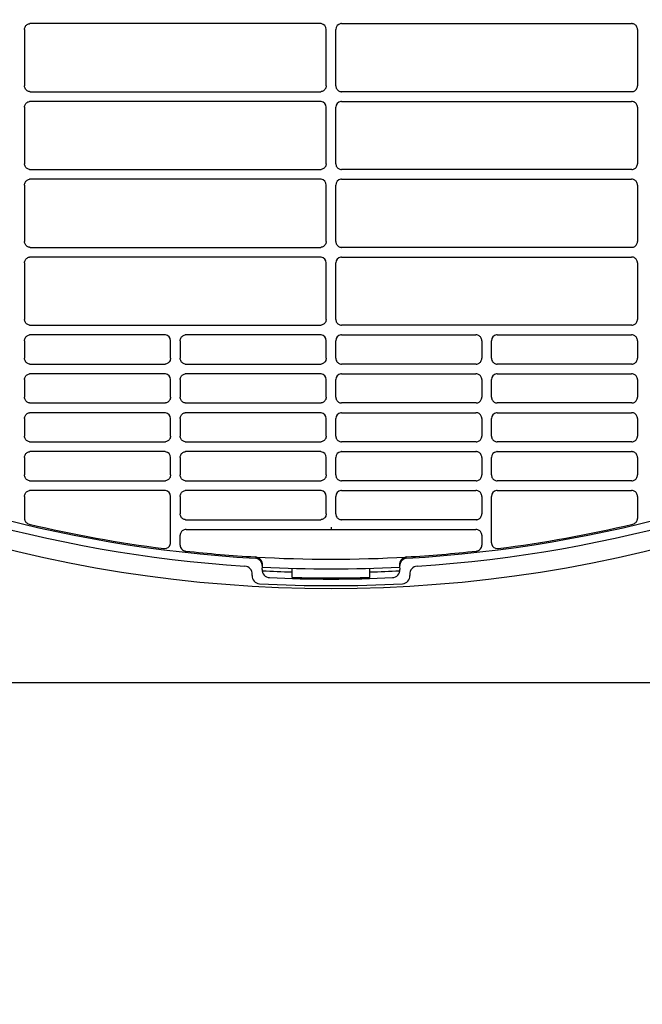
# Model space of a CAD drawing. Header units: millimetres. Extents: x -165365 to -33565, y 7406 to 103342.
# Tile 207 of 256: x -81557 to -81397, y 24927 to 25180. Entities that reach past the tile are written whole.
import ezdxf

# ---------------------------------------------------------------- set-up
doc = ezdxf.new("R2010")
doc.units = ezdxf.units.MM
doc.header["$MEASUREMENT"] = 0
doc.linetypes.add('ACAD_ISO03W100', pattern=[150, 60, -90])
doc.layers.add('DETAIL', color=5, linetype='Continuous')
doc.layers.add('ELEK CIENKIE', color=80, linetype='Continuous')

# ---------------------------------------------------------------- blocks, each defined once
blk = doc.blocks.new('A$C67C8A0BA')
at = {"layer": 'DETAIL', "color": 3, "linetype": 'Continuous'}
for p, q in [((242.04, 167.96), (242.04, 153.44)), ((318.07, 169.45), (243.54, 169.45)), ((319.56, 153.45), (319.56, 167.96)), ((322.04, 153.45), (322.04, 167.96)), ((323.53, 169.45), (398.06, 169.45)), ((399.56, 167.96), (399.56, 153.44)), ((243.53, 151.95), (318.07, 151.95)), ((398.07, 151.95), (323.53, 151.95)), ((318.07, 149.45), (243.54, 149.45)), ((323.53, 149.45), (398.06, 149.45)), ((242.04, 147.96), (242.04, 133.44)), ((319.56, 133.45), (319.56, 147.96)), ((322.04, 133.45), (322.04, 147.96)), ((399.56, 147.96), (399.56, 133.44)), ((243.53, 131.95), (318.07, 131.95)), ((398.07, 131.95), (323.53, 131.95)), ((318.07, 129.45), (243.54, 129.45)), ((323.53, 129.45), (398.06, 129.45)), ((242.04, 127.96), (242.04, 113.44)), ((319.56, 113.45), (319.56, 127.96)), ((322.04, 113.45), (322.04, 127.96)), ((399.56, 127.96), (399.56, 113.44)), ((243.53, 111.95), (318.07, 111.95)), ((398.07, 111.95), (323.53, 111.95)), ((318.07, 109.45), (243.54, 109.45)), ((323.53, 109.45), (398.06, 109.45)), ((242.04, 107.96), (242.04, 93.44)), ((319.56, 93.45), (319.56, 107.96)), ((322.04, 93.45), (322.04, 107.96)), ((399.56, 107.96), (399.56, 93.44)), ((243.53, 91.95), (318.07, 91.95)), ((398.07, 91.95), (323.53, 91.95)), ((278.07, 89.45), (243.54, 89.45)), ((318.07, 89.45), (283.54, 89.45)), ((323.53, 89.45), (358.06, 89.45)), ((363.53, 89.45), (398.06, 89.45)), ((242.04, 87.96), (242.04, 83.45)), ((279.56, 83.45), (279.56, 87.96)), ((282.04, 87.96), (282.04, 83.45)), ((319.56, 83.45), (319.56, 87.96)), ((322.04, 83.45), (322.04, 87.96)), ((359.56, 87.96), (359.56, 83.45)), ((362.04, 83.45), (362.04, 87.96)), ((399.56, 87.96), (399.56, 83.45)), ((243.53, 81.95), (278.07, 81.95)), ((283.53, 81.95), (318.07, 81.95)), ((358.07, 81.95), (323.53, 81.95)), ((398.07, 81.95), (363.53, 81.95)), ((278.07, 79.45), (243.54, 79.45)), ((318.06, 79.45), (283.54, 79.45)), ((323.53, 79.45), (358.06, 79.45)), ((363.53, 79.45), (398.06, 79.45)), ((242.04, 77.96), (242.04, 73.45)), ((279.56, 73.45), (279.56, 77.96)), ((282.04, 77.96), (282.04, 73.45)), ((319.56, 73.45), (319.56, 77.96)), ((322.04, 73.45), (322.04, 77.96)), ((359.56, 77.96), (359.56, 73.45)), ((362.04, 73.45), (362.04, 77.96)), ((399.56, 77.96), (399.56, 73.45)), ((243.53, 71.95), (278.07, 71.95)), ((283.53, 71.95), (318.07, 71.95)), ((358.07, 71.95), (323.53, 71.95)), ((398.07, 71.95), (363.53, 71.95)), ((278.07, 69.45), (243.54, 69.45)), ((318.06, 69.45), (283.54, 69.45)), ((323.53, 69.45), (358.06, 69.45)), ((363.53, 69.45), (398.06, 69.45)), ((242.04, 67.96), (242.04, 63.45)), ((279.56, 63.45), (279.56, 67.96)), ((282.04, 67.96), (282.04, 63.45)), ((319.56, 63.45), (319.56, 67.96)), ((322.04, 63.45), (322.04, 67.96)), ((359.56, 67.96), (359.56, 63.45)), ((362.04, 63.45), (362.04, 67.96)), ((399.56, 67.96), (399.56, 63.45)), ((243.53, 61.95), (278.08, 61.95)), ((283.53, 61.95), (318.07, 61.95)), ((358.07, 61.95), (323.53, 61.95)), ((398.07, 61.95), (363.52, 61.95)), ((278.07, 59.45), (243.54, 59.45)), ((318.06, 59.45), (283.54, 59.45)), ((323.53, 59.45), (358.06, 59.45)), ((363.53, 59.45), (398.06, 59.45)), ((242.04, 57.96), (242.04, 53.45)), ((279.56, 53.45), (279.56, 57.96)), ((282.04, 57.96), (282.04, 53.45)), ((319.56, 53.45), (319.56, 57.96)), ((322.04, 53.45), (322.04, 57.96)), ((359.56, 57.96), (359.56, 53.45)), ((362.04, 53.45), (362.04, 57.96)), ((399.56, 57.96), (399.56, 53.45)), ((243.53, 51.95), (278.08, 51.95)), ((283.53, 51.95), (318.07, 51.95)), ((358.07, 51.95), (323.53, 51.95)), ((398.07, 51.95), (363.52, 51.95)), ((278.07, 49.45), (243.54, 49.45)), ((318.06, 49.45), (283.54, 49.45)), ((323.54, 49.45), (358.06, 49.45)), ((363.53, 49.45), (398.06, 49.45)), ((242.04, 47.96), (242.04, 42.29)), ((279.56, 36.04), (279.56, 47.96)), ((282.04, 47.96), (282.04, 43.45)), ((319.56, 43.45), (319.56, 47.96)), ((322.04, 43.45), (322.04, 47.96)), ((359.56, 47.96), (359.56, 43.45)), ((362.04, 36.04), (362.04, 47.96)), ((399.56, 47.96), (399.56, 42.29)), ((283.53, 41.95), (318.07, 41.95)), ((358.07, 41.95), (323.53, 41.95)), ((282.04, 35.39), (282.04, 37.96)), ((283.54, 39.46), (320.8, 39.45)), ((320.8, 40.01), (320.8, 39.52)), ((320.8, 39.52), (320.8, 39.45)), ((320.8, 39.45), (358.06, 39.46)), ((359.56, 37.96), (359.56, 35.39)), ((300.52, 27.62), (300.53, 27.9)), ((303.11, 29.18), (303.16, 29.95)), ((303.17, 30.2), (303.18, 30.28)), ((310.8, 27.14), (310.8, 29.46)), ((330.8, 27.14), (330.8, 29.46)), ((338.42, 30.28), (338.43, 30.2)), ((338.44, 29.95), (338.49, 29.18)), ((341.07, 27.9), (341.08, 27.62)), ((612.6, 0), (50.16, 0))]:
    blk.add_line(p, q, dxfattribs=at)
for points in [[(242.04, 167.96), (242.05, 168.17), (242.1, 168.38), (242.17, 168.58), (242.27, 168.76), (242.4, 168.93), (242.55, 169.08), (242.72, 169.21), (242.9, 169.31), (243.1, 169.39), (243.3, 169.43)], [(399.56, 167.96), (399.55, 168.17), (399.5, 168.38), (399.43, 168.58), (399.33, 168.76), (399.2, 168.93), (399.05, 169.08), (398.88, 169.21), (398.7, 169.31), (398.5, 169.39), (398.3, 169.43)], [(243.3, 151.97), (243.09, 152.02), (242.89, 152.09), (242.71, 152.2), (242.54, 152.32), (242.4, 152.48), (242.27, 152.64), (242.17, 152.83), (242.1, 153.03), (242.05, 153.23), (242.04, 153.44)], [(319.56, 153.45), (319.55, 153.24), (319.51, 153.03), (319.43, 152.83), (319.33, 152.65), (319.21, 152.48), (319.06, 152.33), (318.89, 152.2), (318.71, 152.09), (318.51, 152.02), (318.31, 151.97)], [(322.04, 153.45), (322.05, 153.24), (322.09, 153.03), (322.17, 152.83), (322.27, 152.65), (322.39, 152.48), (322.54, 152.33), (322.71, 152.2), (322.89, 152.09), (323.09, 152.02), (323.29, 151.97)], [(398.3, 151.97), (398.51, 152.02), (398.71, 152.09), (398.89, 152.2), (399.06, 152.32), (399.2, 152.48), (399.33, 152.64), (399.43, 152.83), (399.5, 153.03), (399.55, 153.23), (399.56, 153.44)], [(242.04, 147.96), (242.05, 148.17), (242.1, 148.38), (242.17, 148.58), (242.27, 148.76), (242.4, 148.93), (242.55, 149.08), (242.72, 149.21), (242.9, 149.31), (243.1, 149.39), (243.3, 149.44)], [(399.56, 147.96), (399.55, 148.17), (399.5, 148.38), (399.43, 148.58), (399.33, 148.76), (399.2, 148.93), (399.05, 149.08), (398.88, 149.21), (398.7, 149.31), (398.5, 149.39), (398.3, 149.44)], [(243.3, 131.97), (243.09, 132.02), (242.89, 132.09), (242.71, 132.2), (242.54, 132.33), (242.4, 132.48), (242.27, 132.64), (242.17, 132.83), (242.1, 133.03), (242.05, 133.23), (242.04, 133.44)], [(319.56, 133.45), (319.55, 133.24), (319.51, 133.03), (319.43, 132.83), (319.33, 132.65), (319.21, 132.48), (319.06, 132.33), (318.89, 132.2), (318.71, 132.1), (318.51, 132.02), (318.31, 131.97)], [(322.04, 133.45), (322.05, 133.24), (322.09, 133.03), (322.17, 132.83), (322.27, 132.65), (322.39, 132.48), (322.54, 132.33), (322.71, 132.2), (322.89, 132.1), (323.09, 132.02), (323.29, 131.97)], [(398.3, 131.97), (398.51, 132.02), (398.71, 132.09), (398.89, 132.2), (399.06, 132.33), (399.2, 132.48), (399.33, 132.64), (399.43, 132.83), (399.5, 133.03), (399.55, 133.23), (399.56, 133.44)], [(242.04, 127.96), (242.05, 128.17), (242.1, 128.38), (242.17, 128.58), (242.27, 128.76), (242.4, 128.93), (242.55, 129.08), (242.72, 129.21), (242.9, 129.31), (243.1, 129.39), (243.3, 129.44)], [(399.56, 127.96), (399.55, 128.17), (399.5, 128.38), (399.43, 128.58), (399.33, 128.76), (399.2, 128.93), (399.05, 129.08), (398.88, 129.21), (398.7, 129.31), (398.5, 129.39), (398.3, 129.44)], [(243.3, 111.97), (243.09, 112.02), (242.89, 112.09), (242.71, 112.2), (242.54, 112.33), (242.4, 112.48), (242.27, 112.65), (242.17, 112.83), (242.1, 113.03), (242.05, 113.24), (242.04, 113.44)], [(319.56, 113.45), (319.55, 113.24), (319.51, 113.03), (319.43, 112.83), (319.33, 112.65), (319.21, 112.48), (319.06, 112.33), (318.89, 112.2), (318.71, 112.1), (318.51, 112.02), (318.31, 111.97)], [(322.04, 113.45), (322.05, 113.24), (322.09, 113.03), (322.17, 112.83), (322.27, 112.65), (322.39, 112.48), (322.54, 112.33), (322.71, 112.2), (322.89, 112.1), (323.09, 112.02), (323.29, 111.97)], [(398.3, 111.97), (398.51, 112.02), (398.71, 112.09), (398.89, 112.2), (399.06, 112.33), (399.2, 112.48), (399.33, 112.65), (399.43, 112.83), (399.5, 113.03), (399.55, 113.24), (399.56, 113.44)], [(242.04, 107.96), (242.05, 108.17), (242.1, 108.38), (242.17, 108.58), (242.27, 108.76), (242.4, 108.93), (242.55, 109.08), (242.72, 109.21), (242.9, 109.31), (243.1, 109.39), (243.3, 109.44)], [(399.56, 107.96), (399.55, 108.17), (399.5, 108.38), (399.43, 108.58), (399.33, 108.76), (399.2, 108.93), (399.05, 109.08), (398.88, 109.21), (398.7, 109.31), (398.5, 109.39), (398.3, 109.44)], [(243.3, 91.97), (243.09, 92.02), (242.89, 92.09), (242.71, 92.2), (242.54, 92.33), (242.39, 92.48), (242.27, 92.65), (242.17, 92.83), (242.1, 93.03), (242.05, 93.24), (242.04, 93.44)], [(319.56, 93.45), (319.55, 93.24), (319.51, 93.03), (319.43, 92.83), (319.33, 92.65), (319.21, 92.48), (319.06, 92.33), (318.89, 92.2), (318.71, 92.1), (318.51, 92.02), (318.31, 91.97)], [(322.04, 93.45), (322.05, 93.24), (322.09, 93.03), (322.17, 92.83), (322.27, 92.65), (322.39, 92.48), (322.54, 92.33), (322.71, 92.2), (322.89, 92.1), (323.09, 92.02), (323.29, 91.97)], [(398.3, 91.97), (398.51, 92.02), (398.71, 92.09), (398.89, 92.2), (399.06, 92.33), (399.2, 92.48), (399.33, 92.65), (399.43, 92.83), (399.5, 93.03), (399.55, 93.24), (399.56, 93.44)], [(242.04, 87.96), (242.05, 88.17), (242.1, 88.38), (242.17, 88.58), (242.27, 88.76), (242.4, 88.93), (242.55, 89.08), (242.72, 89.21), (242.9, 89.31), (243.1, 89.39), (243.3, 89.44)], [(282.04, 87.96), (282.05, 88.17), (282.1, 88.38), (282.17, 88.58), (282.27, 88.76), (282.4, 88.93), (282.55, 89.08), (282.72, 89.21), (282.9, 89.31), (283.1, 89.39), (283.3, 89.44)], [(359.56, 87.96), (359.55, 88.17), (359.5, 88.38), (359.43, 88.58), (359.33, 88.76), (359.2, 88.93), (359.05, 89.08), (358.88, 89.21), (358.7, 89.31), (358.5, 89.39), (358.3, 89.44)], [(399.56, 87.96), (399.55, 88.17), (399.5, 88.38), (399.43, 88.58), (399.33, 88.76), (399.2, 88.93), (399.05, 89.08), (398.88, 89.21), (398.7, 89.31), (398.5, 89.39), (398.3, 89.44)], [(243.3, 81.97), (243.09, 82.02), (242.89, 82.09), (242.71, 82.2), (242.54, 82.33), (242.39, 82.48), (242.27, 82.65), (242.17, 82.83), (242.1, 83.03), (242.05, 83.24), (242.04, 83.45)], [(279.56, 83.45), (279.55, 83.24), (279.51, 83.03), (279.43, 82.83), (279.33, 82.65), (279.21, 82.48), (279.06, 82.33), (278.89, 82.2), (278.71, 82.1), (278.51, 82.02), (278.31, 81.97)], [(283.3, 81.97), (283.09, 82.02), (282.89, 82.09), (282.71, 82.2), (282.54, 82.33), (282.39, 82.48), (282.27, 82.65), (282.17, 82.83), (282.1, 83.03), (282.05, 83.24), (282.04, 83.45)], [(319.56, 83.45), (319.55, 83.24), (319.51, 83.03), (319.43, 82.83), (319.33, 82.65), (319.21, 82.48), (319.06, 82.33), (318.89, 82.2), (318.71, 82.1), (318.51, 82.02), (318.31, 81.97)], [(322.04, 83.45), (322.05, 83.24), (322.09, 83.03), (322.17, 82.83), (322.27, 82.65), (322.39, 82.48), (322.54, 82.33), (322.71, 82.2), (322.89, 82.1), (323.09, 82.02), (323.29, 81.97)], [(358.3, 81.97), (358.51, 82.02), (358.71, 82.09), (358.89, 82.2), (359.06, 82.33), (359.21, 82.48), (359.33, 82.65), (359.43, 82.83), (359.5, 83.03), (359.55, 83.24), (359.56, 83.45)], [(362.04, 83.45), (362.05, 83.24), (362.09, 83.03), (362.17, 82.83), (362.27, 82.65), (362.39, 82.48), (362.54, 82.33), (362.71, 82.2), (362.89, 82.1), (363.09, 82.02), (363.29, 81.97)], [(398.3, 81.97), (398.51, 82.02), (398.71, 82.09), (398.89, 82.2), (399.06, 82.33), (399.2, 82.48), (399.33, 82.65), (399.43, 82.83), (399.5, 83.03), (399.55, 83.24), (399.56, 83.45)], [(242.04, 77.96), (242.05, 78.17), (242.1, 78.38), (242.17, 78.58), (242.27, 78.76), (242.4, 78.93), (242.55, 79.08), (242.72, 79.21), (242.9, 79.31), (243.1, 79.39), (243.3, 79.44)], [(282.04, 77.96), (282.05, 78.17), (282.1, 78.38), (282.17, 78.58), (282.27, 78.76), (282.4, 78.93), (282.55, 79.08), (282.72, 79.21), (282.9, 79.31), (283.1, 79.39), (283.3, 79.44)], [(359.56, 77.96), (359.55, 78.17), (359.5, 78.38), (359.43, 78.58), (359.33, 78.76), (359.2, 78.93), (359.05, 79.08), (358.88, 79.21), (358.7, 79.31), (358.5, 79.39), (358.3, 79.44)], [(399.56, 77.96), (399.55, 78.17), (399.5, 78.38), (399.43, 78.58), (399.33, 78.76), (399.2, 78.93), (399.05, 79.08), (398.88, 79.21), (398.7, 79.31), (398.5, 79.39), (398.3, 79.44)], [(243.3, 71.97), (243.09, 72.02), (242.89, 72.09), (242.71, 72.2), (242.54, 72.33), (242.39, 72.48), (242.27, 72.65), (242.17, 72.83), (242.1, 73.03), (242.05, 73.24), (242.04, 73.45)], [(279.56, 73.45), (279.55, 73.24), (279.51, 73.03), (279.43, 72.83), (279.33, 72.65), (279.21, 72.48), (279.06, 72.33), (278.89, 72.2), (278.71, 72.1), (278.51, 72.02), (278.31, 71.97)], [(283.3, 71.97), (283.09, 72.02), (282.89, 72.09), (282.71, 72.2), (282.54, 72.33), (282.39, 72.48), (282.27, 72.65), (282.17, 72.83), (282.1, 73.03), (282.05, 73.24), (282.04, 73.45)], [(319.56, 73.45), (319.55, 73.24), (319.51, 73.03), (319.43, 72.83), (319.33, 72.65), (319.21, 72.48), (319.06, 72.33), (318.89, 72.2), (318.71, 72.1), (318.51, 72.02), (318.31, 71.97)], [(322.04, 73.45), (322.05, 73.24), (322.09, 73.03), (322.17, 72.83), (322.27, 72.65), (322.39, 72.48), (322.54, 72.33), (322.71, 72.2), (322.89, 72.1), (323.09, 72.02), (323.29, 71.97)], [(358.3, 71.97), (358.51, 72.02), (358.71, 72.09), (358.89, 72.2), (359.06, 72.33), (359.21, 72.48), (359.33, 72.65), (359.43, 72.83), (359.5, 73.03), (359.55, 73.24), (359.56, 73.45)], [(362.04, 73.45), (362.05, 73.24), (362.09, 73.03), (362.17, 72.83), (362.27, 72.65), (362.39, 72.48), (362.54, 72.33), (362.71, 72.2), (362.89, 72.1), (363.09, 72.02), (363.29, 71.97)], [(398.3, 71.97), (398.51, 72.02), (398.71, 72.09), (398.89, 72.2), (399.06, 72.33), (399.2, 72.48), (399.33, 72.65), (399.43, 72.83), (399.5, 73.03), (399.55, 73.24), (399.56, 73.45)], [(242.04, 67.96), (242.05, 68.17), (242.1, 68.38), (242.17, 68.58), (242.27, 68.76), (242.4, 68.93), (242.55, 69.08), (242.72, 69.21), (242.9, 69.31), (243.1, 69.39), (243.3, 69.44)], [(282.04, 67.96), (282.05, 68.17), (282.1, 68.38), (282.17, 68.58), (282.27, 68.76), (282.4, 68.93), (282.55, 69.08), (282.72, 69.21), (282.9, 69.31), (283.1, 69.39), (283.3, 69.44)], [(359.56, 67.96), (359.55, 68.17), (359.5, 68.38), (359.43, 68.58), (359.33, 68.76), (359.2, 68.93), (359.05, 69.08), (358.88, 69.21), (358.7, 69.31), (358.5, 69.39), (358.3, 69.44)], [(399.56, 67.96), (399.55, 68.17), (399.5, 68.38), (399.43, 68.58), (399.33, 68.76), (399.2, 68.93), (399.05, 69.08), (398.88, 69.21), (398.7, 69.31), (398.5, 69.39), (398.3, 69.44)], [(243.3, 61.97), (243.09, 62.02), (242.89, 62.1), (242.71, 62.2), (242.54, 62.33), (242.39, 62.48), (242.27, 62.65), (242.17, 62.83), (242.1, 63.03), (242.05, 63.24), (242.04, 63.45)], [(279.56, 63.45), (279.55, 63.24), (279.51, 63.03), (279.43, 62.83), (279.33, 62.65), (279.21, 62.48), (279.06, 62.33), (278.89, 62.2), (278.71, 62.1), (278.51, 62.02), (278.31, 61.97)], [(283.3, 61.97), (283.09, 62.02), (282.89, 62.1), (282.71, 62.2), (282.54, 62.33), (282.39, 62.48), (282.27, 62.65), (282.17, 62.83), (282.1, 63.03), (282.05, 63.24), (282.04, 63.45)], [(319.56, 63.45), (319.55, 63.24), (319.51, 63.03), (319.43, 62.83), (319.33, 62.65), (319.21, 62.48), (319.06, 62.33), (318.89, 62.2), (318.71, 62.1), (318.51, 62.02), (318.31, 61.97)], [(322.04, 63.45), (322.05, 63.24), (322.09, 63.03), (322.17, 62.83), (322.27, 62.65), (322.39, 62.48), (322.54, 62.33), (322.71, 62.2), (322.89, 62.1), (323.09, 62.02), (323.29, 61.97)], [(358.3, 61.97), (358.51, 62.02), (358.71, 62.1), (358.89, 62.2), (359.06, 62.33), (359.21, 62.48), (359.33, 62.65), (359.43, 62.83), (359.5, 63.03), (359.55, 63.24), (359.56, 63.45)], [(362.04, 63.45), (362.05, 63.24), (362.09, 63.03), (362.17, 62.83), (362.27, 62.65), (362.39, 62.48), (362.54, 62.33), (362.71, 62.2), (362.89, 62.1), (363.09, 62.02), (363.29, 61.97)], [(398.3, 61.97), (398.51, 62.02), (398.71, 62.1), (398.89, 62.2), (399.06, 62.33), (399.2, 62.48), (399.33, 62.65), (399.43, 62.83), (399.5, 63.03), (399.55, 63.24), (399.56, 63.45)], [(242.04, 57.96), (242.05, 58.17), (242.1, 58.38), (242.17, 58.58), (242.27, 58.76), (242.4, 58.93), (242.55, 59.08), (242.72, 59.21), (242.9, 59.31), (243.1, 59.39), (243.3, 59.44)], [(282.04, 57.96), (282.05, 58.17), (282.1, 58.38), (282.17, 58.58), (282.27, 58.76), (282.4, 58.93), (282.55, 59.08), (282.72, 59.21), (282.9, 59.31), (283.1, 59.39), (283.3, 59.44)], [(359.56, 57.96), (359.55, 58.17), (359.5, 58.38), (359.43, 58.58), (359.33, 58.76), (359.2, 58.93), (359.05, 59.08), (358.88, 59.21), (358.7, 59.31), (358.5, 59.39), (358.3, 59.44)], [(399.56, 57.96), (399.55, 58.17), (399.5, 58.38), (399.43, 58.58), (399.33, 58.76), (399.2, 58.93), (399.05, 59.08), (398.88, 59.21), (398.7, 59.31), (398.5, 59.39), (398.3, 59.44)], [(243.3, 51.97), (243.09, 52.02), (242.89, 52.1), (242.71, 52.2), (242.54, 52.33), (242.39, 52.48), (242.27, 52.65), (242.17, 52.83), (242.1, 53.03), (242.05, 53.24), (242.04, 53.45)], [(279.56, 53.45), (279.55, 53.24), (279.51, 53.03), (279.43, 52.84), (279.33, 52.65), (279.21, 52.48), (279.06, 52.33), (278.89, 52.2), (278.71, 52.1), (278.51, 52.02), (278.31, 51.97)], [(283.3, 51.97), (283.09, 52.02), (282.89, 52.1), (282.71, 52.2), (282.54, 52.33), (282.39, 52.48), (282.27, 52.65), (282.17, 52.83), (282.1, 53.03), (282.05, 53.24), (282.04, 53.45)], [(319.56, 53.45), (319.55, 53.24), (319.51, 53.03), (319.43, 52.83), (319.33, 52.65), (319.21, 52.48), (319.06, 52.33), (318.89, 52.2), (318.71, 52.1), (318.51, 52.02), (318.31, 51.97)], [(322.04, 53.45), (322.05, 53.24), (322.09, 53.03), (322.17, 52.83), (322.27, 52.65), (322.39, 52.48), (322.54, 52.33), (322.71, 52.2), (322.89, 52.1), (323.09, 52.02), (323.29, 51.97)], [(358.3, 51.97), (358.51, 52.02), (358.71, 52.1), (358.89, 52.2), (359.06, 52.33), (359.21, 52.48), (359.33, 52.65), (359.43, 52.83), (359.5, 53.03), (359.55, 53.24), (359.56, 53.45)], [(362.04, 53.45), (362.05, 53.24), (362.09, 53.03), (362.17, 52.84), (362.27, 52.65), (362.39, 52.48), (362.54, 52.33), (362.71, 52.2), (362.89, 52.1), (363.09, 52.02), (363.29, 51.97)], [(398.3, 51.97), (398.51, 52.02), (398.71, 52.1), (398.89, 52.2), (399.06, 52.33), (399.2, 52.48), (399.33, 52.65), (399.43, 52.83), (399.5, 53.03), (399.55, 53.24), (399.56, 53.45)], [(242.04, 47.96), (242.05, 48.17), (242.1, 48.38), (242.17, 48.58), (242.27, 48.76), (242.4, 48.93), (242.55, 49.08), (242.72, 49.21), (242.9, 49.31), (243.1, 49.39), (243.3, 49.44)], [(282.04, 47.96), (282.05, 48.17), (282.1, 48.38), (282.17, 48.58), (282.27, 48.76), (282.4, 48.93), (282.55, 49.08), (282.72, 49.21), (282.9, 49.31), (283.1, 49.39), (283.3, 49.44)], [(359.56, 47.96), (359.55, 48.17), (359.5, 48.38), (359.43, 48.58), (359.33, 48.76), (359.2, 48.93), (359.05, 49.08), (358.88, 49.21), (358.7, 49.31), (358.5, 49.39), (358.3, 49.44)], [(399.56, 47.96), (399.55, 48.17), (399.5, 48.38), (399.43, 48.58), (399.33, 48.76), (399.2, 48.93), (399.05, 49.08), (398.88, 49.21), (398.7, 49.31), (398.5, 49.39), (398.3, 49.44)], [(283.3, 41.97), (283.09, 42.02), (282.89, 42.09), (282.71, 42.2), (282.54, 42.33), (282.39, 42.48), (282.27, 42.65), (282.17, 42.83), (282.1, 43.03), (282.05, 43.24), (282.04, 43.45)], [(319.56, 43.45), (319.55, 43.24), (319.51, 43.03), (319.43, 42.83), (319.33, 42.65), (319.21, 42.48), (319.06, 42.33), (318.89, 42.2), (318.71, 42.1), (318.51, 42.02), (318.31, 41.97)], [(322.04, 43.45), (322.05, 43.24), (322.09, 43.03), (322.17, 42.83), (322.27, 42.65), (322.39, 42.48), (322.54, 42.33), (322.71, 42.2), (322.89, 42.1), (323.09, 42.02), (323.29, 41.97)], [(358.3, 41.97), (358.51, 42.02), (358.71, 42.09), (358.89, 42.2), (359.06, 42.33), (359.21, 42.48), (359.33, 42.65), (359.43, 42.83), (359.5, 43.03), (359.55, 43.24), (359.56, 43.45)], [(283.3, 39.44), (283.1, 39.39), (282.9, 39.31), (282.72, 39.21), (282.55, 39.08), (282.4, 38.93), (282.27, 38.76), (282.17, 38.58), (282.1, 38.38), (282.05, 38.17), (282.04, 37.96)], [(359.56, 37.96), (359.55, 38.17), (359.5, 38.38), (359.43, 38.58), (359.33, 38.76), (359.2, 38.93), (359.05, 39.08), (358.88, 39.21), (358.7, 39.31), (358.5, 39.39), (358.3, 39.44)]]:
    blk.add_lwpolyline(points, dxfattribs=at)
for centre, radius, start, end in [((320.8, 370.7), 341.4, 216.5084, 266.2831), ((320.8, 370.7), 339.2, 216.5084, 266.7007), ((243.54, 167.94), 1.51, 90.0025, 98.9313), ((318.07, 167.95), 1.51, 81.051, 89.9974), ((318.07, 167.96), 1.5, 359.9794, 81.0916), ((323.53, 167.96), 1.5, 98.9084, 180.0206), ((323.53, 167.95), 1.51, 90.0026, 98.949), ((320.8, 370.7), 339.2, 273.2993, 323.4915), ((320.8, 370.7), 341.4, 273.7169, 323.4915), ((398.06, 167.94), 1.51, 81.0687, 89.9975), ((243.53, 153.46), 1.5, 261.061, 269.9983), ((318.07, 153.45), 1.5, 270.0018, 278.955), ((323.53, 153.45), 1.5, 261.045, 269.9982), ((398.07, 153.46), 1.5, 270.0017, 278.939), ((243.54, 147.94), 1.51, 90.0025, 98.9308), ((318.07, 147.95), 1.51, 81.0515, 89.9974), ((318.07, 147.96), 1.5, 359.9857, 81.0962), ((323.53, 147.96), 1.5, 98.9038, 180.0143), ((323.53, 147.95), 1.51, 90.0026, 98.9485), ((398.06, 147.94), 1.51, 81.0692, 89.9975), ((243.53, 133.46), 1.5, 261.061, 269.9983), ((318.07, 133.45), 1.5, 270.0017, 278.955), ((323.53, 133.45), 1.5, 261.045, 269.9983), ((398.07, 133.46), 1.5, 270.0017, 278.939), ((243.54, 127.94), 1.51, 90.0026, 98.9303), ((318.07, 127.95), 1.51, 81.052, 89.9974), ((318.07, 127.96), 1.5, 359.992, 81.1007), ((323.53, 127.96), 1.5, 98.8993, 180.008), ((323.53, 127.95), 1.51, 90.0026, 98.948), ((398.06, 127.94), 1.51, 81.0697, 89.9974), ((243.53, 113.46), 1.5, 261.061, 269.9983), ((318.07, 113.45), 1.5, 270.0017, 278.9549), ((323.53, 113.45), 1.5, 261.0451, 269.9983), ((398.07, 113.46), 1.5, 270.0017, 278.939), ((243.54, 107.94), 1.51, 90.0026, 98.9297), ((318.07, 107.95), 1.51, 81.0525, 89.9973), ((318.07, 107.96), 1.5, 359.9983, 81.1053), ((323.53, 107.96), 1.5, 98.8947, 180.0017), ((323.53, 107.95), 1.51, 90.0027, 98.9475), ((398.06, 107.94), 1.51, 81.0703, 89.9974), ((320.8, 370.7), 346.4, 233.7024, 306.2976), ((243.53, 93.46), 1.5, 261.061, 269.9983), ((318.07, 93.45), 1.5, 270.0017, 278.9549), ((323.53, 93.45), 1.5, 261.0451, 269.9983), ((398.07, 93.46), 1.5, 270.0017, 278.939), ((243.54, 87.94), 1.51, 90.0026, 98.9291), ((278.07, 87.95), 1.51, 81.0503, 89.9973), ((278.07, 87.96), 1.5, 0.0004, 81.0965), ((283.54, 87.94), 1.51, 90.0027, 98.93), ((318.07, 87.95), 1.51, 81.053, 89.9973), ((318.07, 87.96), 1.5, 0.0047, 81.1099), ((323.53, 87.96), 1.5, 98.8901, 179.9953), ((323.53, 87.95), 1.51, 90.0027, 98.947), ((358.06, 87.94), 1.51, 81.07, 89.9973), ((363.53, 87.96), 1.5, 98.9035, 179.9996), ((363.53, 87.95), 1.51, 90.0027, 98.9497), ((398.06, 87.94), 1.51, 81.0709, 89.9974), ((243.53, 83.46), 1.5, 261.061, 269.9983), ((278.07, 83.45), 1.49, 270.0017, 278.9582), ((283.53, 83.45), 1.5, 261.0594, 269.9983), ((318.07, 83.45), 1.5, 270.0017, 278.9557), ((323.53, 83.45), 1.5, 261.0443, 269.9983), ((358.07, 83.45), 1.5, 270.0017, 278.9406), ((363.53, 83.45), 1.49, 261.0418, 269.9983), ((398.07, 83.46), 1.5, 270.0017, 278.939), ((243.54, 77.94), 1.51, 90.0027, 98.9289), ((278.07, 77.95), 1.51, 81.0497, 89.9973), ((278.07, 77.96), 1.5, 0.0035, 81.0979), ((283.54, 77.94), 1.51, 90.0027, 98.9306), ((318.06, 77.95), 1.51, 81.0524, 89.9973), ((318.07, 77.96), 1.5, 0.0078, 81.1113), ((323.53, 77.96), 1.5, 98.8887, 179.9922), ((323.53, 77.95), 1.51, 90.0027, 98.9476), ((358.06, 77.94), 1.51, 81.0694, 89.9973), ((363.53, 77.96), 1.5, 98.9021, 179.9965), ((363.53, 77.95), 1.51, 90.0027, 98.9503), ((398.06, 77.94), 1.51, 81.0711, 89.9973), ((243.53, 73.46), 1.5, 261.061, 269.9984), ((278.07, 73.45), 1.49, 270.0017, 278.9573), ((283.53, 73.45), 1.5, 261.0604, 269.9983), ((318.07, 73.45), 1.49, 270.0017, 278.9548), ((323.53, 73.45), 1.49, 261.0452, 269.9983), ((358.07, 73.45), 1.5, 270.0017, 278.9396), ((363.53, 73.45), 1.49, 261.0427, 269.9983), ((398.07, 73.46), 1.5, 270.0016, 278.939), ((243.54, 67.94), 1.51, 90.0027, 98.9286), ((278.07, 67.95), 1.51, 81.0509, 89.9972), ((278.07, 67.96), 1.5, 0.0067, 81.1011), ((283.54, 67.94), 1.51, 90.0027, 98.9294), ((318.06, 67.95), 1.51, 81.0536, 89.9972), ((318.07, 67.96), 1.5, 0.011, 81.1145), ((323.53, 67.96), 1.5, 98.8855, 179.989), ((323.53, 67.95), 1.51, 90.0028, 98.9464), ((358.06, 67.94), 1.51, 81.0706, 89.9973), ((363.53, 67.96), 1.5, 98.8989, 179.9933), ((363.53, 67.95), 1.51, 90.0028, 98.9491), ((398.06, 67.94), 1.51, 81.0714, 89.9973), ((243.53, 63.46), 1.5, 261.061, 269.9984), ((278.08, 63.45), 1.49, 270.0017, 278.9581), ((283.53, 63.45), 1.5, 261.0595, 269.9984), ((318.07, 63.45), 1.49, 270.0017, 278.9556), ((323.53, 63.45), 1.49, 261.0444, 269.9983), ((358.07, 63.45), 1.5, 270.0016, 278.9405), ((363.52, 63.45), 1.49, 261.0419, 269.9983), ((398.07, 63.46), 1.5, 270.0016, 278.939), ((243.54, 57.94), 1.51, 90.0027, 98.9282), ((278.07, 57.95), 1.51, 81.0503, 89.9972), ((278.07, 57.96), 1.5, 0.0099, 81.1025), ((283.54, 57.94), 1.51, 90.0027, 98.93), ((318.06, 57.95), 1.51, 81.053, 89.9972), ((318.07, 57.96), 1.5, 0.0142, 81.116), ((323.53, 57.96), 1.5, 98.884, 179.9858), ((323.53, 57.95), 1.51, 90.0028, 98.947), ((358.06, 57.94), 1.51, 81.07, 89.9973), ((363.53, 57.96), 1.5, 98.8975, 179.9901), ((363.53, 57.95), 1.51, 90.0028, 98.9497), ((398.06, 57.94), 1.51, 81.0718, 89.9973), ((243.53, 53.46), 1.5, 261.061, 269.9984), ((278.08, 53.45), 1.49, 270.0016, 278.9571), ((283.53, 53.45), 1.5, 261.0605, 269.9984), ((318.07, 53.45), 1.49, 270.0016, 278.9547), ((323.53, 53.45), 1.49, 261.0453, 269.9984), ((358.07, 53.45), 1.5, 270.0016, 278.9395), ((363.52, 53.45), 1.49, 261.0429, 269.9984), ((398.07, 53.46), 1.5, 270.0016, 278.939), ((243.54, 47.94), 1.51, 90.0027, 98.9279), ((278.07, 47.95), 1.51, 81.0514, 89.9972), ((278.07, 47.96), 1.5, 0.013, 81.1057), ((283.54, 47.94), 1.51, 90.0027, 98.9288), ((318.06, 47.95), 1.51, 81.0541, 89.9972), ((318.07, 47.96), 1.5, 0.0173, 81.1191), ((323.53, 47.96), 1.5, 98.8809, 179.9827), ((323.54, 47.95), 1.51, 90.0028, 98.9459), ((358.06, 47.94), 1.51, 81.0712, 89.9973), ((363.53, 47.96), 1.5, 98.8943, 179.987), ((363.53, 47.95), 1.51, 90.0028, 98.9486), ((398.06, 47.94), 1.51, 81.0721, 89.9973), ((243.54, 42.29), 1.5, 180.0463, 197.0352), ((243.53, 42.29), 1.49, 197.0896, 205.5912), ((243.54, 42.29), 1.5, 205.624, 239.7978), ((243.54, 42.3), 1.51, 239.7733, 256.7658), ((320.76, 370.68), 338.85, 256.7675, 262.7293), ((283.53, 43.45), 1.5, 261.0605, 269.9995), ((318.07, 43.45), 1.49, 270.0027, 278.9556), ((323.53, 43.45), 1.49, 261.0444, 269.9973), ((358.07, 43.45), 1.5, 270.0005, 278.9395), ((320.84, 370.68), 338.85, 277.2707, 283.2325), ((398.06, 42.3), 1.51, 283.2342, 300.2267), ((398.06, 42.29), 1.5, 300.2022, 334.376), ((398.07, 42.29), 1.49, 334.4088, 342.9104), ((398.06, 42.29), 1.5, 342.9648, 359.9537), ((283.54, 37.94), 1.51, 90.0017, 98.9284), ((358.06, 37.94), 1.51, 81.0716, 89.9983), ((278.07, 36.04), 1.49, 271.4445, 342.3173), ((278.06, 36.04), 1.51, 342.3812, 359.9541), ((363.54, 36.04), 1.51, 180.0459, 197.6188), ((363.53, 36.04), 1.49, 197.6827, 268.5555), ((278.07, 36.06), 1.51, 262.7312, 271.5033), ((283.54, 35.39), 1.5, 180.0582, 198.5678), ((283.53, 35.39), 1.49, 198.6395, 207.8968), ((283.54, 35.4), 1.5, 207.9543, 254.4815), ((283.54, 35.41), 1.51, 254.4322, 263.6636), ((320.77, 370.74), 338.9, 263.6658, 266.707), ((320.83, 370.74), 338.9, 273.293, 276.3342), ((358.06, 35.41), 1.51, 276.3364, 285.5696), ((358.06, 35.4), 1.5, 285.5203, 332.0565), ((358.07, 35.39), 1.49, 332.1141, 341.3733), ((358.06, 35.39), 1.5, 341.4449, 359.9419), ((363.53, 36.06), 1.51, 268.4967, 277.2688), ((301.16, 30.07), 2, 356.6122, 86.6959), ((301.18, 30.4), 2, 356.5621, 86.7228), ((320.8, 370.7), 338.89, 266.731, 273.269), ((340.42, 30.4), 2, 93.2772, 183.4379), ((340.44, 30.07), 2, 93.3041, 183.3878), ((298.54, 28.02), 2, 356.6123, 86.2783), ((305.11, 29.07), 2, 176.6158, 267.3694), ((320.8, 370.7), 341.39, 267.0365, 272.9635), ((320.8, 370.7), 342.32, 267.0477, 268.3253), ((320.8, 370.7), 342.32, 271.6747, 272.9523), ((336.49, 29.07), 2, 272.6306, 3.3842), ((343.06, 28.02), 2, 93.7217, 183.3877), ((302.51, 27.5), 2, 176.6172, 266.9456), ((320.8, 370.7), 345.68, 266.9502, 273.0498), ((320.8, 370.7), 343.99, 267.3707, 272.6293), ((320.8, 370.7), 343.71, 268.3324, 271.6676), ((339.09, 27.5), 2, 273.0544, 3.3828)]:
    blk.add_arc(centre, radius, start, end, dxfattribs=at)

msp = doc.modelspace()

# ---------------------------------------------------------------- linework, layer by layer
at = {"layer": 'ELEK CIENKIE', "color": 80, "linetype": 'ACAD_ISO03W100', "ltscale": 3}
msp.add_circle((-80405, 26479.5), 4350, dxfattribs=at)

# ---------------------------------------------------------------- block references
msp.add_blockref('A$C67C8A0BA', (-81798.16697, 25009.39228))

doc.saveas('drawing.dxf')
